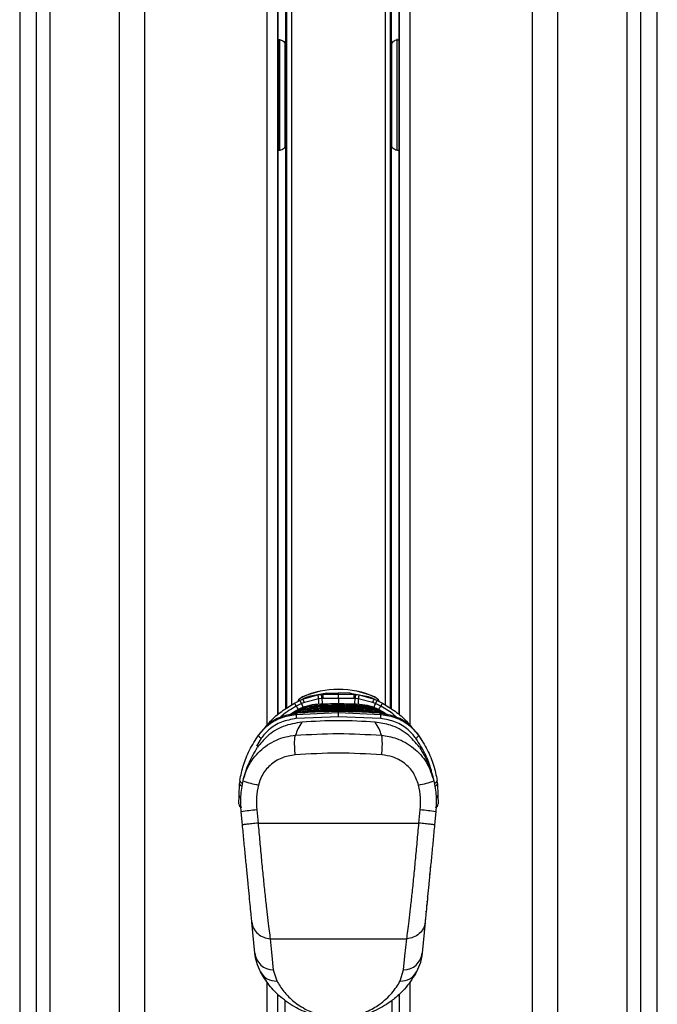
# Model space of a CAD drawing. Header units: millimetres. Extents: x 20 to 26059, y 28 to 17777.
# Tile 81 of 90: x 22430 to 22689, y 5949 to 6349. Entities that reach past the tile are written whole.
import ezdxf

# ---------------------------------------------------------------- set-up
doc = ezdxf.new("R2010")
doc.units = ezdxf.units.MM
doc.header["$LTSCALE"] = 2

msp = doc.modelspace()

# ---------------------------------------------------------------- linework, layer by layer
at = {"color": 7, "linetype": 'Continuous', "lineweight": 25}
for p, q in [((22429.93, 6724.86), (22429.93, 2354.06)), ((22689.06, 2354.06), (22689.06, 6724.85)), ((22534.86, 6066.97), (22534.86, 6572.5)), ((22538, 6572.5), (22538, 6338.64)), ((22581, 6338.64), (22581, 6572.5)), ((22584.14, 6572.5), (22584.14, 6066.96)), ((22534.86, 6341.37), (22535, 6341.37)), ((22583.99, 6341.37), (22584.14, 6341.37)), ((22538.08, 6307.81), (22538.08, 6329.89)), ((22580.92, 6329.89), (22580.92, 6307.81)), ((22535, 6296.32), (22534.86, 6296.32)), ((22538, 6299.05), (22538, 6069.34)), ((22581, 6069.35), (22581, 6299.05)), ((22584.14, 6296.32), (22583.99, 6296.32)), ((22554.78, 6075.8), (22547.39, 6074.36)), ((22553.22, 6075.24), (22554.78, 6075.8)), ((22554.78, 6075.8), (22559.5, 6075.85)), ((22564.21, 6075.8), (22559.5, 6075.85)), ((22559.5, 6075.34), (22559.5, 6075.85)), ((22565.77, 6075.24), (22564.21, 6075.8)), ((22564.21, 6075.8), (22571.6, 6074.36)), ((22541.6, 6071.68), (22543.77, 6072.8)), ((22544.52, 6071.52), (22542.35, 6070.44)), ((22543.77, 6072.8), (22544.83, 6073.3)), ((22545.63, 6072), (22544.52, 6071.52)), ((22544.83, 6073.3), (22551.13, 6075.08)), ((22544.87, 6074.17), (22544.85, 6074.21)), ((22551.49, 6073.41), (22545.63, 6072)), ((22551.13, 6075.08), (22552.59, 6075.22)), ((22552.76, 6073.5), (22551.49, 6073.41)), ((22552.59, 6075.22), (22553.22, 6075.24)), ((22553.27, 6073.53), (22552.76, 6073.5)), ((22559.5, 6073.62), (22553.27, 6073.53)), ((22559.5, 6073.62), (22559.5, 6075.34)), ((22565.72, 6073.53), (22559.5, 6073.62)), ((22566.23, 6073.5), (22565.72, 6073.53)), ((22565.77, 6075.24), (22566.4, 6075.22)), ((22567.5, 6073.41), (22566.23, 6073.5)), ((22566.4, 6075.22), (22567.86, 6075.08)), ((22573.36, 6072), (22567.5, 6073.41)), ((22567.86, 6075.08), (22574.17, 6073.3)), ((22574.47, 6071.52), (22573.36, 6072)), ((22574.12, 6074.17), (22574.14, 6074.21)), ((22574.17, 6073.3), (22575.23, 6072.8)), ((22576.64, 6070.44), (22574.47, 6071.52)), ((22575.23, 6072.8), (22577.39, 6071.68)), ((22542.46, 6068.72), (22541.17, 6067.95)), ((22542.21, 6067.12), (22559.5, 6067.82)), ((22542.21, 6067.12), (22542.58, 6067.59)), ((22542.67, 6068.84), (22542.46, 6068.72)), ((22542.71, 6067.6), (22542.58, 6067.59)), ((22542.98, 6067.62), (22542.71, 6067.6)), ((22542.71, 6067.6), (22542.72, 6067.61)), ((22542.99, 6067.64), (22542.72, 6067.61)), ((22542.98, 6067.62), (22542.99, 6067.64)), ((22546.27, 6068.04), (22546.18, 6068.03)), ((22546.18, 6068.03), (22546.18, 6068.04)), ((22546.84, 6068.64), (22546.94, 6068.64)), ((22546.94, 6068.64), (22547.52, 6069.08)), ((22547.61, 6069.09), (22547.52, 6069.08)), ((22547.52, 6069.08), (22547.52, 6069.08)), ((22548.29, 6069.68), (22548.39, 6069.69)), ((22548.39, 6069.69), (22549.07, 6070.13)), ((22549.18, 6070.13), (22549.07, 6070.13)), ((22549.07, 6070.13), (22549.07, 6070.13)), ((22549.98, 6070.73), (22550.11, 6070.74)), ((22550.11, 6070.74), (22550.93, 6071.18)), ((22551.06, 6071.18), (22550.93, 6071.18)), ((22550.93, 6071.18), (22550.93, 6071.18)), ((22559.5, 6070.96), (22559.5, 6071.36)), ((22559.5, 6069.99), (22559.5, 6070.4)), ((22559.5, 6069.03), (22559.5, 6069.43)), ((22559.5, 6067.82), (22559.5, 6068.26)), ((22559.5, 6067.82), (22576.78, 6067.12)), ((22559.5, 6066.11), (22559.5, 6067.82)), ((22568.07, 6071.18), (22567.93, 6071.18)), ((22568.88, 6070.74), (22568.07, 6071.18)), ((22568.88, 6070.74), (22569.01, 6070.73)), ((22569.92, 6070.13), (22569.81, 6070.13)), ((22570.6, 6069.69), (22569.92, 6070.13)), ((22569.92, 6070.13), (22569.92, 6070.13)), ((22570.6, 6069.69), (22570.7, 6069.68)), ((22571.47, 6069.08), (22571.38, 6069.09)), ((22572.06, 6068.64), (22571.47, 6069.08)), ((22571.47, 6069.08), (22571.47, 6069.08)), ((22572.06, 6068.64), (22572.15, 6068.64)), ((22572.81, 6068.03), (22572.73, 6068.04)), ((22572.81, 6068.03), (22572.81, 6068.04)), ((22574.16, 6067.71), (22572.81, 6068.03)), ((22576.01, 6067.62), (22576, 6067.64)), ((22576.27, 6067.61), (22576, 6067.63)), ((22576.28, 6067.6), (22576.01, 6067.62)), ((22576.4, 6067.6), (22576.27, 6067.61)), ((22576.41, 6067.59), (22576.28, 6067.6)), ((22576.53, 6068.72), (22576.32, 6068.84)), ((22576.41, 6067.59), (22576.4, 6067.6)), ((22576.78, 6067.12), (22576.41, 6067.59)), ((22576.53, 6068.72), (22577.82, 6067.95)), ((22577.82, 6067.95), (22578.01, 6067.83)), ((22539.71, 6066.99), (22539.54, 6066.87)), ((22559.5, 6066.11), (22542.31, 6065.4)), ((22576.68, 6065.4), (22559.5, 6066.11)), ((22579.45, 6066.87), (22579.28, 6066.99)), ((22527.72, 6059.63), (22527.08, 6058.76)), ((22591.28, 6059.63), (22591.92, 6058.76)), ((22525.94, 6057.09), (22526.47, 6057.75)), ((22592.54, 6057.73), (22593.05, 6057.09)), ((22519.4, 6040.3), (22519.27, 6038.99)), ((22599.72, 6038.99), (22599.59, 6040.3)), ((22519.1, 6034.15), (22519.27, 6038.99)), ((22599.72, 6038.99), (22599.89, 6034.15)), ((22518.98, 6030.71), (22519.1, 6034.15)), ((22599.89, 6034.15), (22600.01, 6030.71)), ((22520.46, 6022.15), (22519.94, 6027.5)), ((22526.28, 6028.27), (22526.83, 6022.92)), ((22592.16, 6022.92), (22592.71, 6028.27)), ((22599.05, 6027.5), (22598.54, 6022.15)), ((22526.83, 6022.92), (22592.16, 6022.92)), ((22596.75, 6004.71), (22596.65, 6004.72)), ((22596.39, 6001.03), (22596.29, 6001.04)), ((22596.4, 6002.16), (22596.5, 6002.15)), ((22595.57, 5992.54), (22595.47, 5992.55)), ((22595.65, 5993.28), (22595.55, 5993.29)), ((22595.28, 5989.46), (22595.18, 5989.47)), ((22595.42, 5990.92), (22595.32, 5990.93)), ((22594.69, 5983.41), (22594.59, 5983.42)), ((22594.95, 5986.07), (22594.85, 5986.08)), ((22595.04, 5987.05), (22594.94, 5987.06)), ((22525.5, 5970), (22524.27, 5982.67)), ((22594.72, 5982.67), (22593.5, 5970)), ((22531.77, 5975.93), (22587.23, 5975.93)), ((22533.01, 5963.27), (22534.41, 5958.74)), ((22584.58, 5958.74), (22585.98, 5963.27)), ((22534.86, 2354.06), (22534.86, 5953.43)), ((22535.5, 5952.77), (22534.86, 5952.77)), ((22584.14, 5952.77), (22583.55, 5952.77)), ((22584.14, 5953.27), (22584.14, 2354.06))]:
    msp.add_line(p, q, dxfattribs=at)
at = {"color": 8, "linetype": 'Continuous', "lineweight": 25}
for p, q in [((22429.94, 6724.85), (22429.94, 2354.06)), ((22689.05, 2354.06), (22689.05, 6724.85)), ((22436.74, 2354.06), (22436.74, 6722.6)), ((22442.21, 6722.32), (22442.21, 2354.06)), ((22470.46, 2354.06), (22470.46, 6720.32)), ((22648.53, 6720.32), (22648.53, 2354.06)), ((22676.78, 2354.06), (22676.78, 6722.32)), ((22682.25, 6722.61), (22682.25, 2354.06)), ((22638.33, 2354.06), (22638.33, 6719.81)), ((22480.66, 6668.98), (22480.66, 2354.06)), ((22530.57, 6062.79), (22530.57, 6572.5)), ((22535, 6341.37), (22535, 6572.5)), ((22538.45, 6069.64), (22538.45, 6572.5)), ((22540.44, 6572.5), (22540.44, 6070.93)), ((22578.55, 6070.94), (22578.55, 6572.5)), ((22580.55, 6572.5), (22580.55, 6069.64)), ((22583.99, 6572.5), (22583.99, 6341.37)), ((22588.43, 6572.5), (22588.43, 6062.79)), ((22534.98, 6341.37), (22534.98, 6296.32)), ((22535.69, 6337.59), (22535.69, 6341.54)), ((22537.78, 6336.15), (22537.78, 6339.97)), ((22581.21, 6336.15), (22581.21, 6339.83)), ((22583.3, 6337.59), (22583.3, 6341.65)), ((22584.01, 6341.37), (22584.01, 6296.32)), ((22535.69, 6296.15), (22535.69, 6337.59)), ((22537.78, 6297.82), (22537.78, 6336.15)), ((22581.21, 6297.66), (22581.21, 6336.15)), ((22583.3, 6296.26), (22583.3, 6337.59)), ((22535, 6067.09), (22535, 6296.32)), ((22583.99, 6296.32), (22583.99, 6067.08)), ((22559.5, 6073.62), (22559.5, 6071.24)), ((22576.28, 6067.6), (22576.27, 6067.61)), ((22528.05, 6057.42), (22526.17, 6054.25)), ((22530.57, 2354.06), (22530.57, 5958.25)), ((22588.43, 5958.38), (22588.43, 2354.06)), ((22537.78, 2941.56), (22537.78, 5950.85)), ((22581.21, 5950.86), (22581.21, 2941.56))]:
    msp.add_line(p, q, dxfattribs=at)
at = {"color": 8, "linetype": 'Continuous', "lineweight": 25, "flags": 128}
for points in [[(22552.76, 6073.5), (22552.78, 6072.9), (22552.8, 6072.34), (22552.81, 6071.85), (22552.83, 6071.43), (22552.84, 6071.12)], [(22566.16, 6071.21), (22566.16, 6071.43), (22566.18, 6071.85), (22566.19, 6072.34), (22566.21, 6072.9), (22566.23, 6073.5)], [(22546.97, 6068.08), (22546.97, 6068.12), (22546.96, 6068.24), (22546.95, 6068.34), (22546.95, 6068.44), (22546.94, 6068.52), (22546.94, 6068.58), (22546.94, 6068.62), (22546.94, 6068.64)], [(22548.42, 6069.13), (22548.42, 6069.17), (22548.41, 6069.28), (22548.41, 6069.39), (22548.4, 6069.49), (22548.4, 6069.56), (22548.4, 6069.63), (22548.39, 6069.67), (22548.39, 6069.69)], [(22550.13, 6070.18), (22550.13, 6070.22), (22550.13, 6070.33), (22550.12, 6070.44), (22550.12, 6070.53), (22550.11, 6070.61), (22550.11, 6070.67), (22550.11, 6070.72), (22550.11, 6070.74)], [(22568.86, 6070.18), (22568.86, 6070.22), (22568.87, 6070.33), (22568.87, 6070.44), (22568.88, 6070.53), (22568.88, 6070.61), (22568.88, 6070.67), (22568.88, 6070.72), (22568.88, 6070.74)], [(22570.57, 6069.13), (22570.57, 6069.17), (22570.58, 6069.28), (22570.58, 6069.39), (22570.59, 6069.49), (22570.59, 6069.56), (22570.6, 6069.63), (22570.6, 6069.67), (22570.6, 6069.69)], [(22572.02, 6068.09), (22572.02, 6068.12), (22572.03, 6068.24), (22572.04, 6068.34), (22572.04, 6068.44), (22572.05, 6068.52), (22572.05, 6068.58), (22572.06, 6068.62), (22572.06, 6068.64)]]:
    msp.add_lwpolyline(points, dxfattribs=at)
at = {"color": 7, "linetype": 'Continuous', "lineweight": 25, "flags": 128}
for points in [[(22539.79, 6067.05), (22540.02, 6067.2), (22540.98, 6067.83)], [(22578.01, 6067.83), (22578.98, 6067.2), (22579.76, 6066.66)], [(22528.05, 6057.42), (22527.81, 6057.56), (22527.59, 6057.73), (22527.39, 6057.92), (22527.22, 6058.11), (22527.1, 6058.3), (22527.04, 6058.48), (22527.03, 6058.64), (22527.08, 6058.76)], [(22590.94, 6057.42), (22591.18, 6057.56), (22591.41, 6057.73), (22591.61, 6057.92), (22591.77, 6058.11), (22591.89, 6058.3), (22591.95, 6058.48), (22591.96, 6058.64), (22591.92, 6058.76)], [(22531.77, 5975.93), (22532.31, 5970.44), (22533.01, 5963.27)], [(22585.98, 5963.27), (22586.52, 5968.77), (22587.23, 5975.93)]]:
    msp.add_lwpolyline(points, dxfattribs=at)
at = {"color": 7, "linetype": 'Continuous', "lineweight": 25}
for centre, radius, start, end in [((22559.5, 6041.27), 36.05, 66.0305, 113.9695), ((22559.5, 6041.27), 36, 66.0305, 113.9695), ((22531.01, 6064.41), 12.85, 27.9792, 34.4734), ((22546.5, 6070.51), 4.05, 113.9695, 151.4806), ((22546.5, 6070.51), 4, 113.9695, 150.2898), ((22538.59, 6068.9), 6.48, 23.8192, 36.985), ((22541.64, 6070.45), 4.28, 21.2599, 41.863), ((22543.2, 6072.5), 8.34, 6.3075, 18.0463), ((22532.35, 6072.41), 20.44, 3.0811, 7.9027), ((22181.64, 6062.28), 371.8, 1.7332, 1.9979), ((22937.35, 6062.28), 371.8, 178.0021, 178.2668), ((22586.64, 6072.41), 20.44, 172.0973, 176.9189), ((22575.79, 6072.5), 8.34, 161.9537, 173.6925), ((22577.35, 6070.45), 4.28, 138.137, 158.7401), ((22572.5, 6070.51), 4, 29.4478, 66.0305), ((22572.5, 6070.51), 4.05, 28.1483, 66.0305), ((22580.4, 6068.9), 6.48, 143.015, 156.1808), ((22587.99, 6064.41), 12.85, 145.5266, 152.0208), ((22556.06, 6067.07), 13.84, 179.7748, 186.9052), ((22562.93, 6067.07), 13.84, 353.0948, 0.2252), ((22520.52, 6040.32), 1.12, 181.4063, 273.1285), ((22533.03, 6071.73), 33.89, 248.7319, 259.6763), ((22585.97, 6071.73), 33.89, 280.3237, 291.2681), ((22598.47, 6040.32), 1.12, 266.8715, 358.5937), ((22520.36, 6039.13), 1.09, 187.1068, 275.93), ((22598.64, 6039.13), 1.09, 264.07, 352.8932), ((22520.18, 6030.66), 1.2, 178, 270), ((22532.04, 5954.29), 74.21, 94.4465, 99.3836), ((22586.95, 5954.29), 74.21, 80.6164, 85.5535), ((22598.81, 6030.66), 1.2, 270, 2), ((22533.12, 5970.95), 7.68, 187.0492, 269.2205), ((22585.87, 5970.95), 7.68, 270.7795, 352.9508), ((22534.14, 5966.02), 7.29, 209.2788, 272.0986), ((22584.85, 5966.02), 7.29, 267.9014, 330.7212)]:
    msp.add_arc(centre, radius, start, end, dxfattribs=at)
at = {"color": 8, "linetype": 'Continuous', "lineweight": 25}
for centre, radius, start, end in [((22389.45, 6008.97), 167.21, 21.3615, 21.9702), ((22449.2, 6070.41), 102.33, 0.3812, 1.6837), ((22678.51, 6070.23), 111.05, 178.3577, 179.5158), ((22726.6, 6010.14), 164.04, 158.0263, 158.6623), ((22638.08, 6124.45), 109.92, 209.4341, 210.2907), ((22482.37, 6123.62), 108.23, 329.6798, 330.5703), ((22520.11, 6034.18), 1.01, 181.7841, 254.2349), ((22598.88, 6034.18), 1.01, 285.1837, 358.1823)]:
    msp.add_arc(centre, radius, start, end, dxfattribs=at)
at = {"color": 7, "linetype": 'Continuous', "lineweight": 25}
for centre, start_param, end_param in [((22537.71, 6329.89), 4.712389, 5.388352), ((22581.28, 6329.89), 0.894834, 1.570796), ((22537.71, 6307.81), 4.036426, 4.712389), ((22581.28, 6307.81), 1.570796, 2.246759)]:
    msp.add_ellipse(centre, major_axis=(0, 14), ratio=0.026186, start_param=start_param, end_param=end_param, dxfattribs=at)
for points, knots in [([(22535, 6341.37), (22535.29, 6341.36), (22535.86, 6341.32), (22536.64, 6341.06), (22537.33, 6340.59), (22537.88, 6339.81), (22537.95, 6339.06), (22538, 6338.64)], [0, 0, 0, 0, 0.155314, 0.310339, 0.472241, 0.702736, 1, 1, 1, 1]), ([(22581, 6338.64), (22581.05, 6339.12), (22581.14, 6339.9), (22581.78, 6340.7), (22582.54, 6341.15), (22583.33, 6341.35), (22583.83, 6341.37), (22583.99, 6341.37)], [0, 0, 0, 0, 0.3398111, 0.5509555, 0.7294212, 0.908781, 1, 1, 1, 1]), ([(22538, 6299.05), (22537.94, 6298.58), (22537.86, 6297.8), (22537.22, 6297), (22536.45, 6296.55), (22535.67, 6296.35), (22535.17, 6296.33), (22535, 6296.32)], [0, 0, 0, 0, 0.339811, 0.550955, 0.729421, 0.908781, 1, 1, 1, 1]), ([(22583.99, 6296.32), (22583.71, 6296.34), (22583.13, 6296.38), (22582.36, 6296.64), (22581.66, 6297.11), (22581.11, 6297.89), (22581.04, 6298.64), (22581, 6299.05)], [0, 0, 0, 0, 0.155314, 0.310339, 0.472241, 0.702736, 1, 1, 1, 1]), ([(22529.72, 6061.75), (22530.4, 6062.64), (22532.32, 6065.13), (22536.38, 6068.46), (22539.85, 6070.6), (22541.6, 6071.68)], [0, 0, 0, 0, 0.215201, 0.603827, 1, 1, 1, 1]), ([(22547.39, 6074.36), (22547.34, 6074.34), (22546.43, 6074), (22545.61, 6073.64), (22544.83, 6073.3)], [0, 0, 0, 0, 0.05035, 1, 1, 1, 1]), ([(22553.22, 6075.24), (22554.18, 6075.27), (22556.27, 6075.32), (22558.36, 6075.33), (22559.5, 6075.34)], [0, 0, 0, 0, 0.458483, 1, 1, 1, 1]), ([(22559.5, 6075.34), (22560.63, 6075.33), (22562.72, 6075.32), (22564.82, 6075.27), (22565.77, 6075.24)], [0, 0, 0, 0, 0.5415168, 1, 1, 1, 1]), ([(22571.6, 6074.36), (22571.65, 6074.34), (22572.57, 6074), (22573.39, 6073.64), (22574.17, 6073.3)], [0, 0, 0, 0, 0.0503496, 1, 1, 1, 1]), ([(22577.39, 6071.68), (22579.11, 6070.62), (22582.58, 6068.49), (22586.65, 6065.16), (22588.59, 6062.64), (22589.27, 6061.75)], [0, 0, 0, 0, 0.388625, 0.784799, 1, 1, 1, 1]), ([(22542.58, 6067.59), (22540.37, 6067.21), (22535.97, 6066.45), (22530.88, 6063.29), (22528.64, 6060.7), (22527.72, 6059.63)], [0, 0, 0, 0, 0.373601, 0.740943, 1, 1, 1, 1]), ([(22549.07, 6070.13), (22548.13, 6070.04), (22546.48, 6069.88), (22543.88, 6069.16), (22541.67, 6068.23), (22540.25, 6067.34), (22539.71, 6066.99)], [0, 0, 0, 0, 0.284926, 0.4961, 0.80713, 1, 1, 1, 1]), ([(22539.78, 6066.92), (22540.21, 6067.2), (22541.24, 6067.87), (22543.32, 6068.73), (22545.73, 6069.44), (22547.52, 6069.61), (22548.29, 6069.68)], [0, 0, 0, 0, 0.17113, 0.404514, 0.745288, 1, 1, 1, 1]), ([(22547.52, 6069.08), (22547.38, 6069.07), (22546.24, 6068.99), (22544.39, 6068.7), (22542.29, 6068), (22540.98, 6067.51), (22540.42, 6067.14), (22540.27, 6067.05)], [0, 0, 0, 0, 0.054548, 0.454085, 0.732425, 0.932781, 1, 1, 1, 1]), ([(22540.82, 6067.17), (22540.9, 6067.21), (22541.62, 6067.54), (22543.34, 6068.1), (22545.29, 6068.51), (22546.57, 6068.61), (22546.84, 6068.64)], [0, 0, 0, 0, 0.0422263, 0.3815991, 0.8676877, 1, 1, 1, 1]), ([(22540.98, 6067.83), (22540.98, 6067.83), (22541.05, 6067.87), (22541.11, 6067.91), (22541.17, 6067.95)], [0, 0, 0, 0, 0.0094, 1, 1, 1, 1]), ([(22541.17, 6067.95), (22541.6, 6068.2), (22542.91, 6068.98), (22545.65, 6070.1), (22548.23, 6070.62), (22549.81, 6070.72), (22549.98, 6070.73)], [0, 0, 0, 0, 0.160385, 0.490153, 0.944734, 1, 1, 1, 1]), ([(22550.93, 6071.18), (22550.92, 6071.18), (22549.5, 6071.12), (22546.6, 6070.7), (22543.99, 6069.47), (22542.67, 6068.84)], [0, 0, 0, 0, 0.002812, 0.494132, 1, 1, 1, 1]), ([(22559.5, 6068.26), (22557.73, 6068.24), (22552.21, 6068.21), (22546.71, 6067.86), (22542.98, 6067.62)], [0, 0, 0, 0, 0.32125, 1, 1, 1, 1]), ([(22546.18, 6068.03), (22545.86, 6068.01), (22545.08, 6067.96), (22544.33, 6067.78), (22543.89, 6067.67)], [0, 0, 0, 0, 0.415371, 1, 1, 1, 1]), ([(22559.5, 6068.47), (22559.3, 6068.47), (22557.76, 6068.47), (22555.56, 6068.44), (22552.21, 6068.35), (22549.34, 6068.23), (22547.13, 6068.09), (22546.27, 6068.04)], [0, 0, 0, 0, 0.04475, 0.348076, 0.499734, 0.80312, 1, 1, 1, 1]), ([(22546.89, 6068), (22546.88, 6068.05), (22546.87, 6068.19), (22546.86, 6068.4), (22546.85, 6068.58), (22546.85, 6068.62), (22546.84, 6068.64)], [0, 0, 0, 0, 0.161031, 0.440687, 0.720344, 1, 1, 1, 1]), ([(22546.94, 6068.64), (22547.01, 6068.65), (22548.42, 6068.73), (22550.5, 6068.84), (22553.84, 6068.96), (22556.62, 6069.02), (22558.73, 6069.03), (22559.5, 6069.03)], [0, 0, 0, 0, 0.017392, 0.336932, 0.496696, 0.8163, 1, 1, 1, 1]), ([(22559.5, 6069.43), (22558.18, 6069.43), (22556.2, 6069.42), (22552.89, 6069.33), (22550.24, 6069.23), (22548.26, 6069.12), (22547.61, 6069.09)], [0, 0, 0, 0, 0.330895, 0.499787, 0.837714, 1, 1, 1, 1]), ([(22548.32, 6069.04), (22548.32, 6069.1), (22548.31, 6069.24), (22548.3, 6069.45), (22548.29, 6069.63), (22548.29, 6069.66), (22548.29, 6069.68)], [0, 0, 0, 0, 0.161012, 0.440674, 0.720337, 1, 1, 1, 1]), ([(22548.39, 6069.69), (22549.56, 6069.75), (22551.39, 6069.84), (22554.66, 6069.94), (22557.2, 6069.99), (22559.07, 6069.99), (22559.5, 6069.99)], [0, 0, 0, 0, 0.3148294, 0.4955713, 0.8847848, 1, 1, 1, 1]), ([(22559.5, 6070.4), (22558.45, 6070.39), (22556.73, 6070.38), (22553.58, 6070.32), (22551.19, 6070.23), (22549.47, 6070.15), (22549.18, 6070.13)], [0, 0, 0, 0, 0.305202, 0.499842, 0.916458, 1, 1, 1, 1]), ([(22550.02, 6070.09), (22550.01, 6070.14), (22550.01, 6070.29), (22550, 6070.5), (22549.99, 6070.68), (22549.99, 6070.71), (22549.98, 6070.73)], [0, 0, 0, 0, 0.160981, 0.440654, 0.720327, 1, 1, 1, 1]), ([(22550.11, 6070.74), (22550.31, 6070.75), (22551.86, 6070.82), (22554.74, 6070.91), (22557.66, 6070.95), (22559.25, 6070.96), (22559.5, 6070.96)], [0, 0, 0, 0, 0.0661, 0.493687, 0.921273, 1, 1, 1, 1]), ([(22559.5, 6071.36), (22559.43, 6071.36), (22558.02, 6071.36), (22555.21, 6071.33), (22552.47, 6071.23), (22551.06, 6071.18)], [0, 0, 0, 0, 0.024033, 0.499895, 1, 1, 1, 1]), ([(22567.93, 6071.18), (22567.86, 6071.19), (22566.46, 6071.24), (22563.65, 6071.33), (22560.9, 6071.35), (22559.5, 6071.36)], [0, 0, 0, 0, 0.024244, 0.500106, 1, 1, 1, 1]), ([(22559.5, 6070.96), (22559.74, 6070.96), (22561.33, 6070.95), (22564.25, 6070.91), (22567.13, 6070.82), (22568.68, 6070.75), (22568.88, 6070.74)], [0, 0, 0, 0, 0.078728, 0.506313, 0.933899, 1, 1, 1, 1]), ([(22559.5, 6070.31), (22559.5, 6070.37), (22559.5, 6070.51), (22559.5, 6070.72), (22559.5, 6070.9), (22559.5, 6070.94), (22559.5, 6070.96)], [0, 0, 0, 0, 0.161092, 0.440728, 0.720364, 1, 1, 1, 1]), ([(22569.81, 6070.13), (22568.76, 6070.18), (22567.04, 6070.26), (22563.89, 6070.36), (22561.5, 6070.39), (22559.78, 6070.4), (22559.5, 6070.4)], [0, 0, 0, 0, 0.305522, 0.500162, 0.917082, 1, 1, 1, 1]), ([(22559.5, 6069.99), (22560.69, 6069.99), (22562.56, 6069.98), (22565.87, 6069.9), (22568.37, 6069.81), (22570.21, 6069.71), (22570.6, 6069.69)], [0, 0, 0, 0, 0.32369, 0.504431, 0.893531, 1, 1, 1, 1]), ([(22559.5, 6069.35), (22559.5, 6069.4), (22559.5, 6069.55), (22559.5, 6069.76), (22559.5, 6069.94), (22559.5, 6069.97), (22559.5, 6069.99)], [0, 0, 0, 0, 0.161092, 0.440728, 0.720364, 1, 1, 1, 1]), ([(22571.38, 6069.09), (22570.07, 6069.16), (22568.09, 6069.26), (22564.77, 6069.37), (22562.12, 6069.43), (22560.14, 6069.43), (22559.5, 6069.43)], [0, 0, 0, 0, 0.331322, 0.500214, 0.838141, 1, 1, 1, 1]), ([(22559.5, 6069.03), (22559.6, 6069.03), (22561.04, 6069.03), (22563.14, 6069.01), (22566.49, 6068.92), (22569.24, 6068.81), (22571.32, 6068.69), (22572.06, 6068.64)], [0, 0, 0, 0, 0.023999, 0.34354, 0.503304, 0.822907, 1, 1, 1, 1]), ([(22559.5, 6068.39), (22559.5, 6068.44), (22559.5, 6068.58), (22559.5, 6068.79), (22559.5, 6068.98), (22559.5, 6069.01), (22559.5, 6069.03)], [0, 0, 0, 0, 0.161092, 0.440728, 0.720364, 1, 1, 1, 1]), ([(22572.73, 6068.04), (22572.53, 6068.05), (22570.99, 6068.15), (22568.79, 6068.27), (22565.44, 6068.39), (22562.57, 6068.46), (22560.36, 6068.47), (22559.5, 6068.47)], [0, 0, 0, 0, 0.045283, 0.348609, 0.500266, 0.803652, 1, 1, 1, 1]), ([(22576.01, 6067.62), (22572.28, 6067.86), (22566.78, 6068.21), (22561.27, 6068.24), (22559.5, 6068.26)], [0, 0, 0, 0, 0.67875, 1, 1, 1, 1]), ([(22559.5, 6067.43), (22559.5, 6067.48), (22559.5, 6067.62), (22559.5, 6067.83), (22559.5, 6068.01), (22559.5, 6068.05), (22559.5, 6068.07)], [0, 0, 0, 0, 0.161092, 0.440728, 0.720364, 1, 1, 1, 1]), ([(22576.32, 6068.84), (22576.28, 6068.87), (22574.99, 6069.58), (22572.3, 6070.72), (22569.48, 6071.02), (22568.07, 6071.18)], [0, 0, 0, 0, 0.018267, 0.509409, 1, 1, 1, 1]), ([(22568.98, 6070.09), (22568.98, 6070.14), (22568.99, 6070.29), (22569, 6070.5), (22569.01, 6070.68), (22569.01, 6070.71), (22569.01, 6070.73)], [0, 0, 0, 0, 0.160966, 0.440644, 0.720322, 1, 1, 1, 1]), ([(22569.01, 6070.73), (22569.19, 6070.72), (22570.78, 6070.62), (22573.38, 6070.09), (22576.1, 6068.97), (22577.4, 6068.2), (22577.82, 6067.95)], [0, 0, 0, 0, 0.058111, 0.513481, 0.843245, 1, 1, 1, 1]), ([(22579.28, 6066.99), (22578.44, 6067.51), (22576.99, 6068.39), (22574.45, 6069.38), (22572.16, 6069.95), (22570.53, 6070.08), (22569.92, 6070.13)], [0, 0, 0, 0, 0.2961462, 0.5072997, 0.8165267, 1, 1, 1, 1]), ([(22570.67, 6069.04), (22570.67, 6069.1), (22570.68, 6069.24), (22570.69, 6069.45), (22570.7, 6069.63), (22570.7, 6069.66), (22570.71, 6069.68)], [0, 0, 0, 0, 0.161001, 0.440667, 0.720334, 1, 1, 1, 1]), ([(22570.7, 6069.68), (22570.79, 6069.68), (22571.89, 6069.61), (22573.69, 6069.32), (22576.31, 6068.5), (22578.11, 6067.71), (22579.15, 6067.01), (22579.33, 6066.89)], [0, 0, 0, 0, 0.0289119, 0.36082, 0.5912957, 0.9298582, 1, 1, 1, 1]), ([(22578.91, 6066.99), (22578.87, 6067.02), (22578.25, 6067.43), (22576.57, 6068.06), (22574.13, 6068.83), (22572.29, 6069), (22571.47, 6069.08)], [0, 0, 0, 0, 0.0179849, 0.2892278, 0.6839924, 1, 1, 1, 1]), ([(22572.11, 6068), (22572.11, 6068.05), (22572.12, 6068.19), (22572.13, 6068.4), (22572.14, 6068.58), (22572.15, 6068.62), (22572.15, 6068.64)], [0, 0, 0, 0, 0.161023, 0.440682, 0.720341, 1, 1, 1, 1]), ([(22572.15, 6068.64), (22572.42, 6068.61), (22573.71, 6068.51), (22575.66, 6068.1), (22577.38, 6067.54), (22578.09, 6067.2), (22578.17, 6067.17)], [0, 0, 0, 0, 0.134031, 0.620003, 0.959304, 1, 1, 1, 1]), ([(22591.28, 6059.63), (22590.35, 6060.7), (22588.11, 6063.29), (22583.02, 6066.45), (22578.63, 6067.21), (22576.41, 6067.59)], [0, 0, 0, 0, 0.259057, 0.626399, 1, 1, 1, 1]), ([(22544.6, 6063.99), (22542.01, 6063.55), (22536.85, 6062.68), (22530.56, 6058.73), (22527.8, 6055.25), (22526.59, 6053.72)], [0, 0, 0, 0, 0.358898, 0.717892, 1, 1, 1, 1]), ([(22527.08, 6058.76), (22528.13, 6060.02), (22530.47, 6062.81), (22535.74, 6066.01), (22540.06, 6066.75), (22542.21, 6067.12)], [0, 0, 0, 0, 0.291567, 0.64553, 1, 1, 1, 1]), ([(22542.31, 6065.4), (22540.28, 6065.05), (22536.2, 6064.34), (22531.23, 6061.27), (22529.04, 6058.62), (22528.05, 6057.42)], [0, 0, 0, 0, 0.352553, 0.706371, 1, 1, 1, 1]), ([(22544.6, 6063.99), (22544, 6063.08), (22542.81, 6061.27), (22542.29, 6059.5), (22542.03, 6058.62)], [0, 0, 0, 0, 0.499857, 1, 1, 1, 1]), ([(22574.4, 6063.99), (22569.44, 6064.26), (22559.51, 6064.8), (22549.58, 6064.26), (22544.6, 6063.99)], [0, 0, 0, 0, 0.4985519, 1, 1, 1, 1]), ([(22592.4, 6053.72), (22590.84, 6055.61), (22587.72, 6059.41), (22581.17, 6062.95), (22576.52, 6063.66), (22574.4, 6063.99)], [0, 0, 0, 0, 0.352456, 0.705295, 1, 1, 1, 1]), ([(22576.96, 6058.62), (22576.7, 6059.5), (22576.18, 6061.27), (22574.99, 6063.08), (22574.4, 6063.99)], [0, 0, 0, 0, 0.4998805, 1, 1, 1, 1]), ([(22590.94, 6057.42), (22589.95, 6058.62), (22587.76, 6061.27), (22582.79, 6064.34), (22578.71, 6065.05), (22576.68, 6065.4)], [0, 0, 0, 0, 0.294215, 0.647739, 1, 1, 1, 1]), ([(22576.78, 6067.12), (22578.93, 6066.75), (22583.24, 6066.01), (22588.51, 6062.81), (22590.86, 6060.02), (22591.92, 6058.76)], [0, 0, 0, 0, 0.354177, 0.707848, 1, 1, 1, 1]), ([(22519.4, 6040.3), (22519.83, 6042.34), (22520.65, 6046.25), (22523.13, 6052.62), (22525.75, 6056.69), (22527.08, 6058.76)], [0, 0, 0, 0, 0.349022, 0.66958, 1, 1, 1, 1]), ([(22520.73, 6040.15), (22521.3, 6042.06), (22522.27, 6045.26), (22524.79, 6049.22), (22527.47, 6052.25), (22530.64, 6054.77), (22534.19, 6056.73), (22538.02, 6058.09), (22540.69, 6058.44), (22542.03, 6058.62)], [0, 0, 0, 0, 0.196461, 0.330152, 0.463846, 0.597934, 0.732025, 0.866012, 1, 1, 1, 1]), ([(22542.03, 6058.62), (22547.83, 6058.96), (22559.47, 6059.65), (22571.11, 6058.96), (22576.96, 6058.62)], [0, 0, 0, 0, 0.497685, 1, 1, 1, 1]), ([(22576.96, 6058.62), (22579.04, 6058.29), (22583.75, 6057.54), (22590.26, 6053.73), (22595.75, 6047.76), (22597.42, 6042.69), (22598.26, 6040.15)], [0, 0, 0, 0, 0.208695, 0.473319, 0.736593, 1, 1, 1, 1]), ([(22591.92, 6058.76), (22593.21, 6056.76), (22595.83, 6052.68), (22598.33, 6046.31), (22599.16, 6042.34), (22599.59, 6040.3)], [0, 0, 0, 0, 0.32022, 0.650979, 1, 1, 1, 1]), ([(22520.73, 6040.15), (22521.33, 6042.39), (22522.52, 6046.88), (22525.23, 6051.43), (22526.59, 6053.72)], [0, 0, 0, 0, 0.4994244, 1, 1, 1, 1]), ([(22592.4, 6053.72), (22593.76, 6051.44), (22596.48, 6046.88), (22597.66, 6042.4), (22598.26, 6040.15)], [0, 0, 0, 0, 0.499312, 1, 1, 1, 1]), ([(22541.87, 6050.68), (22540.01, 6050.36), (22536.3, 6049.74), (22531.57, 6046.63), (22528.33, 6042.68), (22527.36, 6039.66), (22526.95, 6038.39)], [0, 0, 0, 0, 0.273074, 0.54299, 0.807448, 1, 1, 1, 1]), ([(22577.12, 6050.68), (22571.22, 6051.01), (22559.47, 6051.66), (22547.72, 6051.01), (22541.87, 6050.68)], [0, 0, 0, 0, 0.502298, 1, 1, 1, 1]), ([(22592.04, 6038.39), (22591.45, 6040.09), (22590.26, 6043.51), (22586.39, 6047.47), (22581.85, 6049.98), (22578.57, 6050.46), (22577.12, 6050.68)], [0, 0, 0, 0, 0.2578172, 0.5195248, 0.7870051, 1, 1, 1, 1]), ([(22519.94, 6027.5), (22519.82, 6029.6), (22519.58, 6033.85), (22520.34, 6038.03), (22520.73, 6040.15)], [0, 0, 0, 0, 0.493479, 1, 1, 1, 1]), ([(22598.26, 6040.15), (22598.64, 6038.09), (22599.41, 6033.9), (22599.17, 6029.66), (22599.05, 6027.5)], [0, 0, 0, 0, 0.493486, 1, 1, 1, 1]), ([(22526.95, 6038.39), (22526.63, 6036.74), (22525.98, 6033.4), (22526.18, 6030), (22526.28, 6028.27)], [0, 0, 0, 0, 0.492721, 1, 1, 1, 1]), ([(22592.71, 6028.27), (22592.81, 6029.95), (22593.01, 6033.35), (22592.37, 6036.69), (22592.04, 6038.39)], [0, 0, 0, 0, 0.492692, 1, 1, 1, 1]), ([(22524.27, 5982.67), (22524.19, 5983.49), (22524.03, 5985.13), (22523.69, 5988.71), (22523.27, 5993), (22522.79, 5997.97), (22522.26, 6003.53), (22521.68, 6009.5), (22521.07, 6015.77), (22520.66, 6020.02), (22520.46, 6022.15)], [0, 0, 0, 0, 0.124405, 0.249474, 0.373855, 0.498989, 0.623387, 0.749223, 0.874701, 1, 1, 1, 1]), ([(22526.83, 6022.92), (22527.05, 6020.39), (22527.49, 6015.34), (22528.18, 6007.91), (22528.87, 6000.81), (22529.55, 5994.19), (22530.2, 5988.26), (22530.79, 5983.16), (22531.32, 5978.88), (22531.62, 5976.92), (22531.77, 5975.93)], [0, 0, 0, 0, 0.125078, 0.249956, 0.375349, 0.500002, 0.625552, 0.749896, 0.87499, 1, 1, 1, 1]), ([(22587.23, 5975.93), (22587.37, 5976.91), (22587.67, 5978.87), (22588.2, 5983.12), (22588.79, 5988.21), (22589.44, 5994.14), (22590.11, 6000.74), (22590.81, 6007.86), (22591.5, 6015.3), (22591.94, 6020.38), (22592.16, 6022.92)], [0, 0, 0, 0, 0.124254, 0.248755, 0.373673, 0.498312, 0.623952, 0.748648, 0.874353, 1, 1, 1, 1]), ([(22598.54, 6022.15), (22598.33, 6020.01), (22597.92, 6015.73), (22597.31, 6009.46), (22596.73, 6003.47), (22596.19, 5997.92), (22595.71, 5992.95), (22595.3, 5988.68), (22594.96, 5985.12), (22594.8, 5983.48), (22594.72, 5982.67)], [0, 0, 0, 0, 0.12587, 0.252179, 0.377314, 0.502687, 0.626919, 0.751876, 0.87635, 1, 1, 1, 1]), ([(22524.27, 5982.67), (22524.45, 5981.82), (22524.81, 5980.07), (22526.56, 5977.87), (22528.98, 5976.32), (22530.86, 5976.06), (22531.77, 5975.93)], [0, 0, 0, 0, 0.241934, 0.5, 0.758066, 1, 1, 1, 1]), ([(22594.72, 5982.67), (22594.55, 5981.82), (22594.19, 5980.07), (22592.43, 5977.87), (22590.02, 5976.32), (22588.14, 5976.06), (22587.23, 5975.93)], [0, 0, 0, 0, 0.241934, 0.5, 0.758066, 1, 1, 1, 1]), ([(22527.79, 5962.46), (22527.21, 5963.7), (22526.04, 5966.2), (22525.68, 5968.73), (22525.5, 5970)], [0, 0, 0, 0, 0.496617, 1, 1, 1, 1]), ([(22593.5, 5970), (22593.32, 5968.75), (22592.96, 5966.21), (22591.79, 5963.72), (22591.2, 5962.46)], [0, 0, 0, 0, 0.496951, 1, 1, 1, 1]), ([(22591.2, 5962.46), (22589.93, 5960.37), (22588.02, 5957.2), (22584.12, 5953.13), (22580.91, 5950.46), (22577.48, 5948.25), (22573.6, 5946.27), (22568.94, 5944.61), (22563.69, 5943.64), (22558.94, 5943.41), (22554.02, 5943.8), (22549.5, 5944.82), (22545.54, 5946.25), (22542.1, 5947.91), (22538.91, 5949.89), (22535.01, 5952.93), (22530.99, 5957.12), (22528.88, 5960.64), (22527.79, 5962.46)], [0, 0, 0, 0, 0.130736, 0.197342, 0.26455, 0.310389, 0.35682, 0.419933, 0.465352, 0.504812, 0.544104, 0.59545, 0.636247, 0.678031, 0.728876, 0.780345, 0.886146, 1, 1, 1, 1]), ([(22534.41, 5958.74), (22535.28, 5957.32), (22536.9, 5954.66), (22540.01, 5951.43), (22543.07, 5949.05), (22545.61, 5947.48), (22548.39, 5946.16), (22551.47, 5945.04), (22555.09, 5944.23), (22559.05, 5943.91), (22562.87, 5944.1), (22567.08, 5944.88), (22570.72, 5946.17), (22573.75, 5947.69), (22576.44, 5949.41), (22578.96, 5951.46), (22582.05, 5954.64), (22583.57, 5957.09), (22584.58, 5958.74)], [0, 0, 0, 0, 0.120042, 0.225865, 0.279652, 0.333912, 0.373561, 0.413975, 0.461049, 0.495787, 0.530527, 0.571691, 0.631759, 0.677517, 0.723914, 0.791907, 0.860464, 1, 1, 1, 1])]:
    msp.add_open_spline(points, degree=3, knots=knots, dxfattribs=at)
at = {"color": 8, "linetype": 'Continuous', "lineweight": 25}
for points, knots in [([(22542.35, 6070.44), (22540.3, 6069.27), (22537.93, 6067.93), (22535.98, 6066.06), (22535.72, 6065.81)], [0, 0, 0, 0, 0.867136, 1, 1, 1, 1]), ([(22583.17, 6065.88), (22582.84, 6066.19), (22580.9, 6068.02), (22578.57, 6069.34), (22576.64, 6070.44)], [0, 0, 0, 0, 0.173174, 1, 1, 1, 1]), ([(22597.94, 6041.14), (22597.65, 6042.52), (22596.97, 6045.74), (22594.78, 6051.34), (22592.23, 6055.37), (22590.94, 6057.42)], [0, 0, 0, 0, 0.269804, 0.629467, 1, 1, 1, 1])]:
    msp.add_open_spline(points, degree=3, knots=knots, dxfattribs=at)
at = {"color": 7, "linetype": 'Continuous', "lineweight": 25}
for points in [[(22541.87, 6050.68), (22541.81, 6051.66), (22541.68, 6053.62), (22541.66, 6056.15), (22541.77, 6058.02), (22541.94, 6058.42), (22542.03, 6058.62)], [(22577.12, 6050.68), (22577.18, 6051.66), (22577.31, 6053.62), (22577.33, 6056.15), (22577.22, 6058.02), (22577.05, 6058.42), (22576.96, 6058.62)], [(22526.83, 6022.92), (22525.95, 6022.83), (22524.21, 6022.65), (22522.14, 6022.41), (22520.72, 6022.23), (22520.55, 6022.18), (22520.46, 6022.15)], [(22598.54, 6022.15), (22598.45, 6022.18), (22598.27, 6022.23), (22596.85, 6022.41), (22594.79, 6022.65), (22593.04, 6022.83), (22592.16, 6022.92)]]:
    msp.add_open_spline(points, degree=3, dxfattribs=at)

doc.saveas('drawing.dxf')
